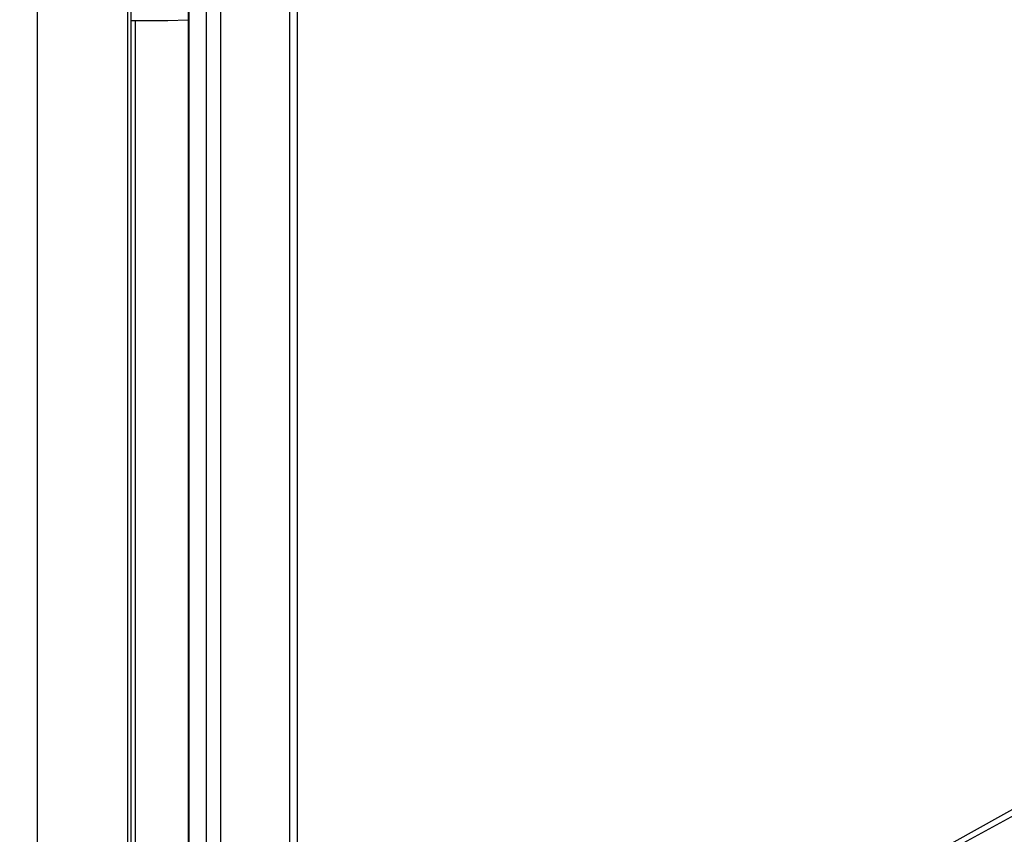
# Model space of a CAD drawing. Header units: millimetres. Extents: x 20 to 22981, y 40 to 19992.
# Tile 45 of 153: x 6803 to 7237, y 6770 to 7129. Entities that reach past the tile are written whole.
import ezdxf

# ---------------------------------------------------------------- set-up
doc = ezdxf.new("R2010")
doc.units = ezdxf.units.MM
doc.header["$LTSCALE"] = 2
doc.layers.add('COMPONENT_GEOMETRY', color=7, linetype='Continuous')
doc.styles.add('SLDTEXTSTYLE0', font='TXT', dxfattribs={"width": 0.75})
doc.dimstyles.new('SLDDIMSTYLE1', dxfattribs={"dimtxt": 100, "dimasz": 6.604, "dimexe": 0, "dimexo": 0.0625, "dimgap": 25, "dimtad": 0, "dimtih": 1, "dimtoh": 1, "dimdec": 1, "dimrnd": 1e-09, "dimzin": 12, "dimdsep": 46, "dimtxsty": 'SLDTEXTSTYLE0', "dimsah": 1, "dimcen": 0.09, "dimadec": 0, "dimazin": 3, "dimtfac": 1, "dimtdec": 1, "dimtofl": 0, "dimtmove": 0, "dimatfit": 3, "dimfxl": 1, "dimfrac": 2, "dimtolj": 1, "dimtzin": 12, "dimarcsym": 0})

# ---------------------------------------------------------------- blocks, each defined once
blk = doc.blocks.new('_D_4')
at = {"layer": 'COMPONENT_GEOMETRY', "color": 7}
for p, q in [((6756.77, 7959.49), (789.12, 7959.49)), ((795.47, 7959.49), (795.47, 5203.33)), ((595.4, 5183.02), (564.93, 5183.02)), ((564.93, 5183.02), (564.93, 5024.27)), ((995.54, 5183.02), (1026.01, 5183.02)), ((1026.01, 5183.02), (1026.01, 5024.27)), ((564.93, 5024.27), (595.4, 5024.27)), ((1026.01, 5024.27), (995.54, 5024.27)), ((795.47, 2118.49), (795.47, 4874.65)), ((6930.95, 2118.49), (789.12, 2118.49))]:
    blk.add_line(p, q, dxfattribs=at)
for points in [[(795.47, 7959.49), (794.45, 7952.89), (796.48, 7952.89)], [(795.47, 2118.49), (796.48, 2125.1), (794.45, 2125.1)]]:
    blk.add_solid(points, dxfattribs=at)
at = {"layer": 'COMPONENT_GEOMETRY', "color": 7, "char_height": 100, "attachment_point": 1, "style": 'SLDTEXTSTYLE0'}
for s, insert in [('9\'6.98"', (595.4, 5153.18)), ('2920.5mm', (467.27, 5003.56))]:
    blk.add_mtext(s, dxfattribs=dict(at, insert=insert))

msp = doc.modelspace()

# ---------------------------------------------------------------- linework, layer by layer
at = {"color": 8, "linetype": 'Continuous', "lineweight": 25}
for p, q in [((6810.34, 7939.49), (6810.34, 2191.49)), ((6850.44, 6590.02), (6850.44, 7760.96)), ((6921.84, 6590.02), (6921.84, 7234.49)), ((6891.35, 7146.36), (6891.35, 6590.02)), ((6885.18, 6590.02), (6885.18, 7141.84)), ((6877.4, 7136.14), (6877.4, 6590.02)), ((6853.72, 7128.96), (6853.72, 6685.26)), ((6868.1, 7128.96), (6876.97, 7129.29))]:
    msp.add_line(p, q, dxfattribs=at)
at = {"color": 7, "linetype": 'Continuous', "lineweight": 25}
for p, q in [((6851.82, 6590.02), (6851.82, 7760.96)), ((8941.41, 7725.21), (7181.83, 6747.85)), ((6925.18, 7244.18), (6925.18, 6590.02)), ((6876.97, 7135.82), (6876.97, 6590.02)), ((6851.82, 7128.96), (6868.1, 7128.96)), ((6868.12, 7128.96), (6876.97, 7129.29))]:
    msp.add_line(p, q, dxfattribs=at)
for points, knots in [([(9018.44, 7736.15), (9004.86, 7728.61), (8922.62, 7682.94), (8771.2, 7599.42), (8495.11, 7447.73), (8011.15, 7182.77), (7478.52, 6891.83), (7084.19, 6676.57), (6966.76, 6612.47)], [0, 0, 0, 0, 0.019985, 0.121052, 0.22212, 0.424256, 0.828547, 1, 1, 1, 1]), ([(6938.01, 6612.47), (7144.91, 6725.32), (7472.34, 6903.93), (7799.91, 7082.69), (7920.49, 7148.5)], [0, 0, 0, 0, 0.631887, 1, 1, 1, 1])]:
    msp.add_open_spline(points, degree=3, knots=knots, dxfattribs=at)

# ---------------------------------------------------------------- dimensions: what is measured, and where the dimension line sits
at = {"layer": 'COMPONENT_GEOMETRY', "color": 7}
dim = msp.add_linear_dim(base=(795.47, 7959.49), p1=(6933.49, 2118.49), p2=(6759.31, 7959.49), angle=90, dimstyle='SLDDIMSTYLE1', dxfattribs=at)
dim.commit()
dim.dimension.update_dxf_attribs({"geometry": '_D_4', "text_midpoint": (795.47, 5038.99), "dimtype": 160})

doc.saveas('drawing.dxf')
